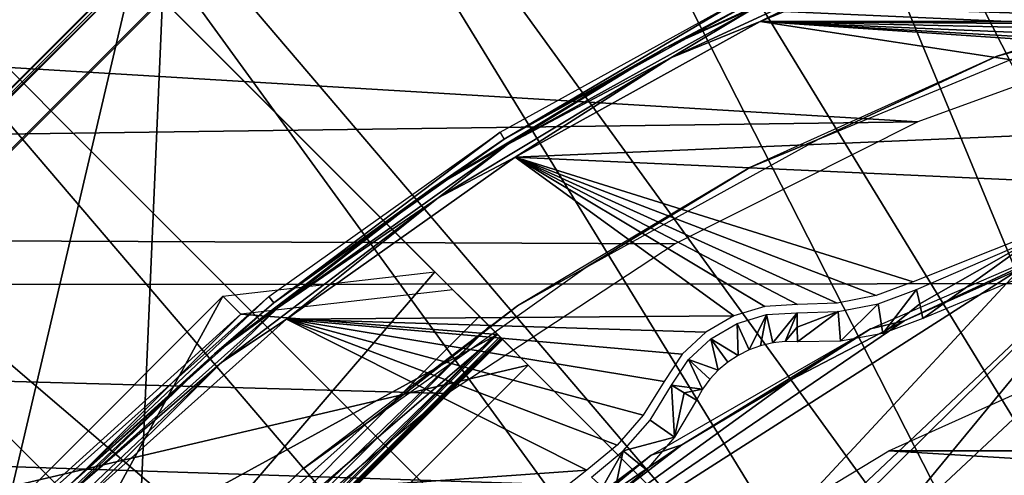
# Model space of a CAD drawing. Header units: millimetres. Extents: x -100 to 100, y -100 to 100.
# Tile 43 of 104: x -21.84 to -10.06, y 21.51 to 26.96. Entities that reach past the tile are written whole.
import ezdxf

# ---------------------------------------------------------------- set-up
doc = ezdxf.new("R2010")
doc.units = ezdxf.units.MM
doc.header["$LTSCALE"] = 52.148148
for name, color, linetype in [('150', 7, 'CONTINUOUS'), ('19', 7, 'CONTINUOUS'), ('281', 7, 'CONTINUOUS'), ('284', 7, 'CONTINUOUS'), ('285', 7, 'CONTINUOUS'), ('286', 7, 'CONTINUOUS'), ('287', 7, 'CONTINUOUS'), ('288', 7, 'CONTINUOUS'), ('289', 7, 'CONTINUOUS'), ('29', 7, 'CONTINUOUS'), ('290', 7, 'CONTINUOUS'), ('291', 7, 'CONTINUOUS'), ('292', 7, 'CONTINUOUS'), ('30', 7, 'CONTINUOUS'), ('345', 7, 'CONTINUOUS'), ('346', 7, 'CONTINUOUS'), ('48', 7, 'CONTINUOUS'), ('49', 7, 'CONTINUOUS'), ('51', 7, 'CONTINUOUS'), ('52', 7, 'CONTINUOUS'), ('6', 7, 'CONTINUOUS'), ('65', 7, 'CONTINUOUS'), ('68', 7, 'CONTINUOUS'), ('76', 7, 'CONTINUOUS'), ('83', 7, 'CONTINUOUS'), ('94', 7, 'CONTINUOUS')]:
    doc.layers.add(name, color=color, linetype=linetype)

msp = doc.modelspace()

# ---------------------------------------------------------------- linework, layer by layer
at = {"layer": '150', "color": 251, "linetype": 'Continuous', "true_color": 0x4c4c4c}
for points in [[(-8.886, 24.458, -136), (-11.26, 23.355, -138.7), (-11.663, 23.262, -136), (-8.886, 24.458, -136)], [(-9.874, 23.973, -138.7), (-11.26, 23.355, -138.7), (-8.886, 24.458, -136), (-9.874, 23.973, -138.7)], [(-11.26, 23.355, -138.7), (-12.607, 22.655, -138.7), (-11.663, 23.262, -136), (-11.26, 23.355, -138.7)], [(-11.663, 23.262, -136), (-13.916, 21.873, -138.7), (-14.284, 21.751, -136), (-11.663, 23.262, -136)], [(-12.607, 22.655, -138.7), (-13.916, 21.873, -138.7), (-11.663, 23.262, -136), (-12.607, 22.655, -138.7)], [(-13.916, 21.873, -138.7), (-15.187, 21.007, -138.7), (-14.284, 21.751, -136), (-13.916, 21.873, -138.7)], [(-14.284, 21.751, -136), (-16.419, 20.058, -138.7), (-16.714, 19.945, -136), (-14.284, 21.751, -136)], [(-15.187, 21.007, -138.7), (-16.419, 20.058, -138.7), (-14.284, 21.751, -136), (-15.187, 21.007, -138.7)]]:
    msp.add_3dface(points, dxfattribs=at)
at = {"layer": '19', "color": 251, "linetype": 'Continuous', "true_color": 0x4c4c4c}
for points in [[(-12.54, 23.453, -126.097), (-12.831, 23.092, -136), (-12.905, 23.431, -126.097), (-12.54, 23.453, -126.097)], [(-12.683, 23.108, -136), (-12.831, 23.092, -136), (-12.54, 23.453, -126.097), (-12.683, 23.108, -136)], [(-12.537, 23.28, -131.048), (-12.683, 23.108, -136), (-12.54, 23.453, -126.097), (-12.537, 23.28, -131.048)], [(-13.256, 23.325, -126.097), (-13.246, 22.943, -136), (-13.572, 23.142, -126.097), (-13.256, 23.325, -126.097)], [(-12.905, 23.431, -126.097), (-13.114, 23.009, -136), (-13.256, 23.325, -126.097), (-12.905, 23.431, -126.097)], [(-13.114, 23.009, -136), (-13.246, 22.943, -136), (-13.256, 23.325, -126.097), (-13.114, 23.009, -136)], [(-12.976, 23.059, -136), (-13.114, 23.009, -136), (-12.905, 23.431, -126.097), (-12.976, 23.059, -136)], [(-12.831, 23.092, -136), (-12.976, 23.059, -136), (-12.905, 23.431, -126.097), (-12.831, 23.092, -136)], [(-12.534, 23.106, -136), (-12.683, 23.108, -136), (-12.537, 23.28, -131.048), (-12.534, 23.106, -136)], [(-13.572, 23.142, -126.097), (-13.482, 22.767, -136), (-13.839, 22.892, -126.097), (-13.572, 23.142, -126.097)], [(-13.369, 22.862, -136), (-13.482, 22.767, -136), (-13.572, 23.142, -126.097), (-13.369, 22.862, -136)], [(-13.246, 22.943, -136), (-13.369, 22.862, -136), (-13.572, 23.142, -126.097), (-13.246, 22.943, -136)], [(-13.839, 22.892, -126.097), (-13.671, 22.538, -136), (-14.041, 22.587, -126.097), (-13.839, 22.892, -126.097)], [(-13.583, 22.658, -136), (-13.671, 22.538, -136), (-13.839, 22.892, -126.097), (-13.583, 22.658, -136)], [(-13.482, 22.767, -136), (-13.583, 22.658, -136), (-13.839, 22.892, -126.097), (-13.482, 22.767, -136)], [(-14.041, 22.587, -126.097), (-13.671, 22.538, -136), (-13.892, 22.497, -131.048), (-14.041, 22.587, -126.097)], [(-13.671, 22.538, -136), (-13.744, 22.408, -136), (-13.892, 22.497, -131.048), (-13.671, 22.538, -136)]]:
    msp.add_3dface(points, dxfattribs=at)
at = {"layer": '281', "color": 25, "linetype": 'Continuous', "true_color": 0x996633}
for points in [[(-20.476, 27.547, -189.756), (-16.095, 23.166, -170.103), (-15.757, 22.828, -170.253), (-20.476, 27.547, -189.756)], [(-20.139, 27.21, -189.906), (-20.476, 27.547, -189.756), (-15.757, 22.828, -170.253), (-20.139, 27.21, -189.906)], [(-13.969, 21.04, -212.583), (-20.455, 27.526, -190.439), (-13.643, 20.714, -212.391), (-13.969, 21.04, -212.583)], [(-13.643, 20.714, -212.391), (-20.455, 27.526, -190.439), (-20.128, 27.199, -190.248), (-13.643, 20.714, -212.391)], [(-15.949, 23.02, -168.851), (-16.338, 23.41, -169.009), (-16.871, 23.942, -168.431), (-15.949, 23.02, -168.851)], [(-16.123, 23.194, -168.612), (-15.949, 23.02, -168.851), (-16.871, 23.942, -168.431), (-16.123, 23.194, -168.612)], [(-16.656, 23.727, -168.034), (-16.123, 23.194, -168.612), (-16.871, 23.942, -168.431), (-16.656, 23.727, -168.034)], [(-16.222, 23.293, -169.168), (-16.338, 23.41, -169.009), (-15.818, 22.889, -169.139), (-16.222, 23.293, -169.168)], [(-15.818, 22.889, -169.139), (-16.338, 23.41, -169.009), (-15.949, 23.02, -168.851), (-15.818, 22.889, -169.139)], [(-16.135, 23.206, -169.36), (-16.222, 23.293, -169.168), (-15.736, 22.807, -169.462), (-16.135, 23.206, -169.36)], [(-15.736, 22.807, -169.462), (-16.222, 23.293, -169.168), (-15.818, 22.889, -169.139), (-15.736, 22.807, -169.462)], [(-16.08, 23.151, -169.575), (-16.135, 23.206, -169.36), (-15.736, 22.807, -169.462), (-16.08, 23.151, -169.575)], [(-16.095, 23.166, -170.103), (-16.07, 23.141, -169.954), (-15.721, 22.792, -170.03), (-16.095, 23.166, -170.103)], [(-15.757, 22.828, -170.253), (-16.095, 23.166, -170.103), (-15.721, 22.792, -170.03), (-15.757, 22.828, -170.253)], [(-16.062, 23.133, -169.802), (-16.08, 23.151, -169.575), (-15.708, 22.779, -169.802), (-16.062, 23.133, -169.802)], [(-15.708, 22.779, -169.802), (-16.08, 23.151, -169.575), (-15.736, 22.807, -169.462), (-15.708, 22.779, -169.802)], [(-16.07, 23.141, -169.954), (-16.062, 23.133, -169.802), (-15.721, 22.792, -170.03), (-16.07, 23.141, -169.954)], [(-15.721, 22.792, -170.03), (-16.062, 23.133, -169.802), (-15.708, 22.779, -169.802), (-15.721, 22.792, -170.03)]]:
    msp.add_3dface(points, dxfattribs=at)
at = {"layer": '284', "color": 25, "linetype": 'Continuous', "true_color": 0x996633}
msp.add_3dface([(-20.455, 27.526, -190.439), (-13.969, 21.04, -212.583), (-27.526, 20.455, -190.439), (-20.455, 27.526, -190.439)], dxfattribs=at)
at = {"layer": '285', "color": 25, "linetype": 'Continuous', "true_color": 0x996633}
for points in [[(-20.507, 27.578, -189.984), (-20.5, 27.571, -190.216), (-27.578, 20.507, -189.984), (-20.507, 27.578, -189.984)], [(-20.507, 27.578, -189.984), (-27.578, 20.507, -189.984), (-27.547, 20.476, -189.756), (-20.507, 27.578, -189.984)], [(-20.5, 27.571, -190.216), (-27.571, 20.5, -190.216), (-27.578, 20.507, -189.984), (-20.5, 27.571, -190.216)], [(-20.5, 27.571, -190.216), (-20.455, 27.526, -190.439), (-27.571, 20.5, -190.216), (-20.5, 27.571, -190.216)], [(-20.476, 27.547, -189.756), (-20.507, 27.578, -189.984), (-27.547, 20.476, -189.756), (-20.476, 27.547, -189.756)], [(-20.455, 27.526, -190.439), (-27.526, 20.455, -190.439), (-27.571, 20.5, -190.216), (-20.455, 27.526, -190.439)]]:
    msp.add_3dface(points, dxfattribs=at)
at = {"layer": '286', "color": 25, "linetype": 'Continuous', "true_color": 0x996633}
for points in [[(-20.476, 27.547, -189.756), (-27.547, 20.476, -189.756), (-23.166, 16.095, -170.103), (-20.476, 27.547, -189.756)], [(-16.095, 23.166, -170.103), (-20.476, 27.547, -189.756), (-23.166, 16.095, -170.103), (-16.095, 23.166, -170.103)]]:
    msp.add_3dface(points, dxfattribs=at)
at = {"layer": '287', "color": 25, "linetype": 'Continuous', "true_color": 0x996633}
for points in [[(-20.128, 27.199, -190.248), (-27.199, 20.128, -190.248), (-20.714, 13.643, -212.391), (-20.128, 27.199, -190.248)], [(-13.643, 20.714, -212.391), (-20.128, 27.199, -190.248), (-20.714, 13.643, -212.391), (-13.643, 20.714, -212.391)]]:
    msp.add_3dface(points, dxfattribs=at)
at = {"layer": '288', "color": 25, "linetype": 'Continuous', "true_color": 0x996633}
for points in [[(-20.139, 27.21, -189.906), (-15.757, 22.828, -170.253), (-27.21, 20.139, -189.906), (-20.139, 27.21, -189.906)], [(-15.757, 22.828, -170.253), (-22.828, 15.757, -170.253), (-27.21, 20.139, -189.906), (-15.757, 22.828, -170.253)]]:
    msp.add_3dface(points, dxfattribs=at)
at = {"layer": '289', "color": 25, "linetype": 'Continuous', "true_color": 0x996633}
for points in [[(-19.192, 23.435, -166.817), (-19.407, 23.65, -167.213), (-23.65, 19.407, -167.213), (-19.192, 23.435, -166.817)], [(-23.435, 19.192, -166.817), (-19.192, 23.435, -166.817), (-23.65, 19.407, -167.213), (-23.435, 19.192, -166.817)]]:
    msp.add_3dface(points, dxfattribs=at)
at = {"layer": '29', "color": 251, "linetype": 'Continuous', "true_color": 0x4c4c4c}
for points in [[(-14.041, 22.587, -126.097), (-14.006, 21.966, -136), (-14.298, 22.17, -126.096), (-14.041, 22.587, -126.097)], [(-14.041, 22.587, -126.097), (-13.892, 22.497, -131.048), (-14.006, 21.966, -136), (-14.041, 22.587, -126.097)], [(-13.892, 22.497, -131.048), (-13.744, 22.408, -136), (-14.006, 21.966, -136), (-13.892, 22.497, -131.048)], [(-14.298, 22.17, -126.096), (-14.006, 21.966, -136), (-14.62, 21.8, -126.096), (-14.298, 22.17, -126.096)], [(-14.006, 21.966, -136), (-14.339, 21.576, -136), (-14.62, 21.8, -126.096), (-14.006, 21.966, -136)], [(-14.866, 21.368, -131.048), (-14.997, 21.487, -126.097), (-14.62, 21.8, -126.096), (-14.866, 21.368, -131.048)], [(-14.735, 21.249, -136), (-14.866, 21.368, -131.048), (-14.62, 21.8, -126.096), (-14.735, 21.249, -136)], [(-14.339, 21.576, -136), (-14.735, 21.249, -136), (-14.62, 21.8, -126.096), (-14.339, 21.576, -136)]]:
    msp.add_3dface(points, dxfattribs=at)
at = {"layer": '290', "color": 25, "linetype": 'Continuous', "true_color": 0x996633}
for points in [[(-16.338, 23.41, -169.009), (-16.222, 23.293, -169.168), (-23.41, 16.338, -169.009), (-16.338, 23.41, -169.009)], [(-16.222, 23.293, -169.168), (-23.293, 16.222, -169.168), (-23.41, 16.338, -169.009), (-16.222, 23.293, -169.168)], [(-16.222, 23.293, -169.168), (-16.135, 23.206, -169.36), (-23.293, 16.222, -169.168), (-16.222, 23.293, -169.168)], [(-16.135, 23.206, -169.36), (-23.206, 16.135, -169.36), (-23.293, 16.222, -169.168), (-16.135, 23.206, -169.36)], [(-16.135, 23.206, -169.36), (-16.08, 23.151, -169.575), (-23.206, 16.135, -169.36), (-16.135, 23.206, -169.36)], [(-16.08, 23.151, -169.575), (-23.151, 16.08, -169.575), (-23.206, 16.135, -169.36), (-16.08, 23.151, -169.575)], [(-16.095, 23.166, -170.103), (-23.166, 16.095, -170.103), (-23.141, 16.07, -169.954), (-16.095, 23.166, -170.103)], [(-16.08, 23.151, -169.575), (-16.062, 23.133, -169.802), (-23.151, 16.08, -169.575), (-16.08, 23.151, -169.575)], [(-16.062, 23.133, -169.802), (-23.133, 16.062, -169.802), (-23.151, 16.08, -169.575), (-16.062, 23.133, -169.802)], [(-16.07, 23.141, -169.954), (-16.095, 23.166, -170.103), (-23.141, 16.07, -169.954), (-16.07, 23.141, -169.954)], [(-16.07, 23.141, -169.954), (-23.141, 16.07, -169.954), (-23.133, 16.062, -169.802), (-16.07, 23.141, -169.954)], [(-16.062, 23.133, -169.802), (-16.07, 23.141, -169.954), (-23.133, 16.062, -169.802), (-16.062, 23.133, -169.802)]]:
    msp.add_3dface(points, dxfattribs=at)
at = {"layer": '291', "color": 25, "linetype": 'Continuous', "true_color": 0x996633}
for points in [[(-16.871, 23.942, -168.431), (-16.338, 23.41, -169.009), (-23.41, 16.338, -169.009), (-16.871, 23.942, -168.431)], [(-16.871, 23.942, -168.431), (-23.41, 16.338, -169.009), (-19.407, 23.65, -167.213), (-16.871, 23.942, -168.431)], [(-19.407, 23.65, -167.213), (-23.41, 16.338, -169.009), (-23.65, 19.407, -167.213), (-19.407, 23.65, -167.213)]]:
    msp.add_3dface(points, dxfattribs=at)
at = {"layer": '292', "color": 25, "linetype": 'Continuous', "true_color": 0x996633}
for points in [[(-16.123, 23.194, -168.612), (-16.656, 23.727, -168.034), (-19.192, 23.435, -166.817), (-16.123, 23.194, -168.612)], [(-16.123, 23.194, -168.612), (-19.192, 23.435, -166.817), (-23.435, 19.192, -166.817), (-16.123, 23.194, -168.612)], [(-23.194, 16.123, -168.612), (-16.123, 23.194, -168.612), (-23.727, 16.656, -168.034), (-23.194, 16.123, -168.612)], [(-23.727, 16.656, -168.034), (-16.123, 23.194, -168.612), (-23.435, 19.192, -166.817), (-23.727, 16.656, -168.034)]]:
    msp.add_3dface(points, dxfattribs=at)
at = {"layer": '30', "color": 251, "linetype": 'Continuous', "true_color": 0x4c4c4c}
for points in [[(-11.11, 23.732, -126.097), (-11.516, 23.206, -136), (-11.569, 23.561, -126.096), (-11.11, 23.732, -126.097)], [(-11.11, 23.732, -126.097), (-11.072, 23.558, -131.048), (-11.516, 23.206, -136), (-11.11, 23.732, -126.097)], [(-11.569, 23.561, -126.096), (-12.021, 23.113, -136), (-12.05, 23.467, -126.096), (-11.569, 23.561, -126.096)], [(-11.516, 23.206, -136), (-12.021, 23.113, -136), (-11.569, 23.561, -126.096), (-11.516, 23.206, -136)], [(-11.072, 23.558, -131.048), (-11.035, 23.385, -136), (-11.516, 23.206, -136), (-11.072, 23.558, -131.048)], [(-12.537, 23.28, -131.048), (-12.54, 23.453, -126.097), (-12.05, 23.467, -126.096), (-12.537, 23.28, -131.048)], [(-12.534, 23.106, -136), (-12.537, 23.28, -131.048), (-12.05, 23.467, -126.096), (-12.534, 23.106, -136)], [(-12.021, 23.113, -136), (-12.534, 23.106, -136), (-12.05, 23.467, -126.096), (-12.021, 23.113, -136)]]:
    msp.add_3dface(points, dxfattribs=at)
at = {"layer": '345', "linetype": 'Continuous'}
for points in [[(-92.052, 30.582, -120), (-11.096, 25.734, -120), (-93.822, 24.624, -120), (-92.052, 30.582, -120)], [(-8.037, 26.847, -120), (-11.096, 25.734, -120), (-92.052, 30.582, -120), (-8.037, 26.847, -120)], [(-4.875, 27.597, -120), (-8.037, 26.847, -120), (-92.052, 30.582, -120), (-4.875, 27.597, -120)], [(-11.096, 25.734, -120), (-13.998, 24.277, -120), (-93.822, 24.624, -120), (-11.096, 25.734, -120)], [(-93.822, 24.624, -120), (-19.219, 20.394, -120), (-95.208, 18.552, -120), (-93.822, 24.624, -120)], [(-16.721, 22.489, -120), (-19.219, 20.394, -120), (-93.822, 24.624, -120), (-16.721, 22.489, -120)], [(-13.998, 24.277, -120), (-16.721, 22.489, -120), (-93.822, 24.624, -120), (-13.998, 24.277, -120)]]:
    msp.add_3dface(points, dxfattribs=at)
at = {"layer": '346', "color": 251, "linetype": 'Continuous', "true_color": 0x4c4c4c}
for points in [[(84.924, 29.642, -106.6), (86.723, 23.865, -106.6), (-84.973, 29.502, -106.6), (84.924, 29.642, -106.6)], [(-84.973, 29.502, -106.6), (86.723, 23.865, -106.6), (-86.757, 23.745, -106.6), (-84.973, 29.502, -106.6)], [(86.723, 23.865, -106.6), (88.133, 17.988, -106.6), (-86.757, 23.745, -106.6), (86.723, 23.865, -106.6)], [(-86.757, 23.745, -106.6), (88.133, 17.988, -106.6), (-88.153, 17.891, -106.6), (-86.757, 23.745, -106.6)]]:
    msp.add_3dface(points, dxfattribs=at)
at = {"layer": '48', "color": 251, "linetype": 'Continuous', "true_color": 0x4c4c4c}
for points in [[(-12.982, 26.934, -126), (-9.883, 28.219, -126), (-0.194, 26.936, -126), (-12.982, 26.934, -126)], [(-12.982, 26.934, -126), (-5.306, 25.763, -126), (-15.913, 25.313, -126), (-12.982, 26.934, -126)], [(-12.982, 26.934, -126), (-0.194, 26.936, -126), (-0.194, 26.927, -126), (-12.982, 26.934, -126)], [(-2.253, 26.207, -126), (-5.306, 25.763, -126), (-12.982, 26.934, -126), (-2.253, 26.207, -126)], [(-1.786, 26.286, -126), (-2.253, 26.207, -126), (-12.982, 26.934, -126), (-1.786, 26.286, -126)], [(-1.338, 26.44, -126), (-1.786, 26.286, -126), (-12.982, 26.934, -126), (-1.338, 26.44, -126)], [(-0.921, 26.665, -126), (-1.338, 26.44, -126), (-12.982, 26.934, -126), (-0.921, 26.665, -126)], [(-0.572, 26.838, -126), (-0.921, 26.665, -126), (-12.982, 26.934, -126), (-0.572, 26.838, -126)], [(-0.194, 26.927, -126), (-0.572, 26.838, -126), (-12.982, 26.934, -126), (-0.194, 26.927, -126)], [(-5.306, 25.763, -126), (-8.286, 24.964, -126), (-15.913, 25.313, -126), (-5.306, 25.763, -126)], [(-15.913, 25.313, -126), (-13.296, 23.417, -126), (-18.644, 23.375, -126), (-15.913, 25.313, -126)], [(-12.924, 23.529, -126), (-13.296, 23.417, -126), (-15.913, 25.313, -126), (-12.924, 23.529, -126)], [(-12.535, 23.553, -126), (-12.924, 23.529, -126), (-15.913, 25.313, -126), (-12.535, 23.553, -126)], [(-12.061, 23.567, -126), (-12.535, 23.553, -126), (-15.913, 25.313, -126), (-12.061, 23.567, -126)], [(-11.596, 23.657, -126), (-12.061, 23.567, -126), (-15.913, 25.313, -126), (-11.596, 23.657, -126)], [(-11.152, 23.822, -126), (-11.596, 23.657, -126), (-15.913, 25.313, -126), (-11.152, 23.822, -126)], [(-8.286, 24.964, -126), (-11.152, 23.822, -126), (-15.913, 25.313, -126), (-8.286, 24.964, -126)], [(-18.644, 23.375, -126), (-15.055, 21.569, -126), (-21.143, 21.141, -126), (-18.644, 23.375, -126)], [(-13.296, 23.417, -126), (-13.632, 23.222, -126), (-18.644, 23.375, -126), (-13.296, 23.417, -126)], [(-14.69, 21.871, -126), (-15.055, 21.569, -126), (-18.644, 23.375, -126), (-14.69, 21.871, -126)], [(-14.379, 22.229, -126), (-14.69, 21.871, -126), (-18.644, 23.375, -126), (-14.379, 22.229, -126)], [(-14.13, 22.632, -126), (-14.379, 22.229, -126), (-18.644, 23.375, -126), (-14.13, 22.632, -126)], [(-13.915, 22.957, -126), (-14.13, 22.632, -126), (-18.644, 23.375, -126), (-13.915, 22.957, -126)], [(-13.632, 23.222, -126), (-13.915, 22.957, -126), (-18.644, 23.375, -126), (-13.632, 23.222, -126)], [(-15.055, 21.569, -126), (-17.477, 19.658, -126), (-21.143, 21.141, -126), (-15.055, 21.569, -126)]]:
    msp.add_3dface(points, dxfattribs=at)
at = {"layer": '49', "color": 251, "linetype": 'Continuous', "true_color": 0x4c4c4c}
for points in [[(-13.123, 27.251, -120.203), (-16.041, 25.528, -125.754), (-16.092, 25.61, -120.203), (-13.123, 27.251, -120.203)], [(-13.081, 27.164, -125.754), (-16.041, 25.528, -125.754), (-13.123, 27.251, -120.203), (-13.081, 27.164, -125.754)], [(-16.092, 25.61, -120.203), (-18.798, 23.572, -125.754), (-18.858, 23.648, -120.203), (-16.092, 25.61, -120.203)], [(-16.041, 25.528, -125.754), (-18.798, 23.572, -125.754), (-16.092, 25.61, -120.203), (-16.041, 25.528, -125.754)], [(-18.858, 23.648, -120.203), (-21.319, 21.319, -125.754), (-21.387, 21.387, -120.203), (-18.858, 23.648, -120.203)], [(-18.798, 23.572, -125.754), (-21.319, 21.319, -125.754), (-18.858, 23.648, -120.203), (-18.798, 23.572, -125.754)]]:
    msp.add_3dface(points, dxfattribs=at)
at = {"layer": '51', "color": 251, "linetype": 'Continuous', "true_color": 0x4c4c4c}
for points in [[(-14.113, 26.62, -125.849), (-13.081, 27.164, -125.754), (-11.152, 27.989, -125.849), (-14.113, 26.62, -125.849)], [(-14.113, 26.62, -125.849), (-11.152, 27.989, -125.849), (-13.049, 27.096, -125.928), (-14.113, 26.62, -125.849)], [(-16.041, 25.528, -125.754), (-13.081, 27.164, -125.754), (-14.113, 26.62, -125.849), (-16.041, 25.528, -125.754)], [(-16.001, 25.465, -125.928), (-14.113, 26.62, -125.849), (-13.049, 27.096, -125.928), (-16.001, 25.465, -125.928)], [(-16.908, 24.938, -125.849), (-16.041, 25.528, -125.754), (-14.113, 26.62, -125.849), (-16.908, 24.938, -125.849)], [(-16.908, 24.938, -125.849), (-14.113, 26.62, -125.849), (-16.001, 25.465, -125.928), (-16.908, 24.938, -125.849)], [(-18.798, 23.572, -125.754), (-16.041, 25.528, -125.754), (-16.908, 24.938, -125.849), (-18.798, 23.572, -125.754)], [(-18.751, 23.513, -125.928), (-16.908, 24.938, -125.849), (-16.001, 25.465, -125.928), (-18.751, 23.513, -125.928)], [(-19.505, 22.963, -125.849), (-18.798, 23.572, -125.754), (-16.908, 24.938, -125.849), (-19.505, 22.963, -125.849)], [(-19.505, 22.963, -125.849), (-16.908, 24.938, -125.849), (-18.751, 23.513, -125.928), (-19.505, 22.963, -125.849)], [(-21.319, 21.319, -125.754), (-18.798, 23.572, -125.754), (-19.505, 22.963, -125.849), (-21.319, 21.319, -125.754)], [(-21.266, 21.266, -125.928), (-19.505, 22.963, -125.849), (-18.751, 23.513, -125.928), (-21.266, 21.266, -125.928)], [(-21.874, 20.72, -125.849), (-21.319, 21.319, -125.754), (-19.505, 22.963, -125.849), (-21.874, 20.72, -125.849)], [(-21.874, 20.72, -125.849), (-19.505, 22.963, -125.849), (-21.266, 21.266, -125.928), (-21.874, 20.72, -125.849)]]:
    msp.add_3dface(points, dxfattribs=at)
at = {"layer": '52', "color": 251, "linetype": 'Continuous', "true_color": 0x4c4c4c}
for points in [[(-9.883, 28.219, -126), (-12.982, 26.934, -126), (-11.102, 27.864, -125.981), (-9.883, 28.219, -126)], [(-11.102, 27.864, -125.981), (-12.982, 26.934, -126), (-14.05, 26.5, -125.981), (-11.102, 27.864, -125.981)], [(-13.049, 27.096, -125.928), (-11.102, 27.864, -125.981), (-14.05, 26.5, -125.981), (-13.049, 27.096, -125.928)], [(-16.001, 25.465, -125.928), (-13.049, 27.096, -125.928), (-14.05, 26.5, -125.981), (-16.001, 25.465, -125.928)], [(-12.982, 26.934, -126), (-15.913, 25.313, -126), (-14.05, 26.5, -125.981), (-12.982, 26.934, -126)], [(-14.05, 26.5, -125.981), (-15.913, 25.313, -126), (-16.832, 24.826, -125.981), (-14.05, 26.5, -125.981)], [(-16.001, 25.465, -125.928), (-14.05, 26.5, -125.981), (-16.832, 24.826, -125.981), (-16.001, 25.465, -125.928)], [(-18.751, 23.513, -125.928), (-16.001, 25.465, -125.928), (-16.832, 24.826, -125.981), (-18.751, 23.513, -125.928)], [(-15.913, 25.313, -126), (-18.644, 23.375, -126), (-16.832, 24.826, -125.981), (-15.913, 25.313, -126)], [(-16.832, 24.826, -125.981), (-18.644, 23.375, -126), (-19.418, 22.86, -125.981), (-16.832, 24.826, -125.981)], [(-18.751, 23.513, -125.928), (-16.832, 24.826, -125.981), (-19.418, 22.86, -125.981), (-18.751, 23.513, -125.928)], [(-21.266, 21.266, -125.928), (-18.751, 23.513, -125.928), (-19.418, 22.86, -125.981), (-21.266, 21.266, -125.928)], [(-18.644, 23.375, -126), (-21.143, 21.141, -126), (-19.418, 22.86, -125.981), (-18.644, 23.375, -126)], [(-19.418, 22.86, -125.981), (-21.143, 21.141, -126), (-21.776, 20.627, -125.981), (-19.418, 22.86, -125.981)], [(-21.266, 21.266, -125.928), (-19.418, 22.86, -125.981), (-21.776, 20.627, -125.981), (-21.266, 21.266, -125.928)]]:
    msp.add_3dface(points, dxfattribs=at)
at = {"layer": '6', "color": 251, "linetype": 'Continuous', "true_color": 0x4c4c4c}
for points in [[(-11.11, 23.732, -126.097), (-9.699, 24.342, -126.097), (-11.072, 23.558, -131.048), (-11.11, 23.732, -126.097)], [(-9.699, 24.342, -126.097), (-11.035, 23.385, -136), (-11.072, 23.558, -131.048), (-9.699, 24.342, -126.097)], [(-8.899, 24.278, -136), (-11.035, 23.385, -136), (-9.699, 24.342, -126.097), (-8.899, 24.278, -136)]]:
    msp.add_3dface(points, dxfattribs=at)
at = {"layer": '65', "color": 251, "linetype": 'Continuous', "true_color": 0x4c4c4c}
for points in [[(-8.731, 23.021, -120), (11.443, 21.8, -120), (-11.443, 21.8, -120), (-8.731, 23.021, -120)], [(-11.443, 21.8, -120), (13.986, 20.262, -120), (-13.986, 20.262, -120), (-11.443, 21.8, -120)], [(11.443, 21.8, -120), (13.986, 20.262, -120), (-11.443, 21.8, -120), (11.443, 21.8, -120)]]:
    msp.add_3dface(points, dxfattribs=at)
at = {"layer": '68', "color": 251, "linetype": 'Continuous', "true_color": 0x4c4c4c}
for points in [[(-12.279, 37.791, -103.317), (-4.636, 19.31, -103.079), (-9.276, 38.637, -103.317), (-12.279, 37.791, -103.317)], [(-15.206, 36.711, -103.317), (-6.137, 18.886, -103.079), (-12.279, 37.791, -103.317), (-15.206, 36.711, -103.317)], [(-6.137, 18.886, -103.079), (-4.636, 19.31, -103.079), (-12.279, 37.791, -103.317), (-6.137, 18.886, -103.079)], [(-18.039, 35.404, -103.317), (-7.599, 18.347, -103.079), (-15.206, 36.711, -103.317), (-18.039, 35.404, -103.317)], [(-7.599, 18.347, -103.079), (-6.137, 18.886, -103.079), (-15.206, 36.711, -103.317), (-7.599, 18.347, -103.079)], [(-20.762, 33.88, -103.317), (-9.016, 17.694, -103.079), (-18.039, 35.404, -103.317), (-20.762, 33.88, -103.317)], [(-9.016, 17.694, -103.079), (-7.599, 18.347, -103.079), (-18.039, 35.404, -103.317), (-9.016, 17.694, -103.079)], [(-23.356, 32.147, -103.317), (-10.376, 16.932, -103.079), (-20.762, 33.88, -103.317), (-23.356, 32.147, -103.317)], [(-10.376, 16.932, -103.079), (-9.016, 17.694, -103.079), (-20.762, 33.88, -103.317), (-10.376, 16.932, -103.079)], [(-25.806, 30.215, -103.317), (-11.672, 16.066, -103.079), (-23.356, 32.147, -103.317), (-25.806, 30.215, -103.317)], [(-11.672, 16.066, -103.079), (-10.376, 16.932, -103.079), (-23.356, 32.147, -103.317), (-11.672, 16.066, -103.079)], [(-28.097, 28.097, -103.317), (-12.897, 15.1, -103.079), (-25.806, 30.215, -103.317), (-28.097, 28.097, -103.317)], [(-12.897, 15.1, -103.079), (-11.672, 16.066, -103.079), (-25.806, 30.215, -103.317), (-12.897, 15.1, -103.079)], [(-30.215, 25.806, -103.317), (-14.042, 14.042, -103.079), (-28.097, 28.097, -103.317), (-30.215, 25.806, -103.317)], [(-14.042, 14.042, -103.079), (-12.897, 15.1, -103.079), (-28.097, 28.097, -103.317), (-14.042, 14.042, -103.079)], [(-32.147, 23.356, -103.317), (-15.1, 12.897, -103.079), (-30.215, 25.806, -103.317), (-32.147, 23.356, -103.317)], [(-15.1, 12.897, -103.079), (-14.042, 14.042, -103.079), (-30.215, 25.806, -103.317), (-15.1, 12.897, -103.079)], [(-33.88, 20.762, -103.317), (-16.066, 11.672, -103.079), (-32.147, 23.356, -103.317), (-33.88, 20.762, -103.317)], [(-16.066, 11.672, -103.079), (-15.1, 12.897, -103.079), (-32.147, 23.356, -103.317), (-16.066, 11.672, -103.079)]]:
    msp.add_3dface(points, dxfattribs=at)
at = {"layer": '76', "color": 251, "linetype": 'Continuous', "true_color": 0x4c4c4c}
for points in [[(-7.078, 27.499, -120.246), (-10.158, 26.516, -120.246), (-9.357, 26.741, -123.954), (-7.078, 27.499, -120.246)], [(-9.357, 26.741, -123.954), (-10.158, 26.516, -120.246), (-12.292, 25.525, -123.954), (-9.357, 26.741, -123.954)], [(-10.158, 26.516, -120.246), (-13.106, 25.19, -120.246), (-12.292, 25.525, -123.954), (-10.158, 26.516, -120.246)], [(-12.292, 25.525, -123.954), (-13.106, 25.19, -120.246), (-15.073, 23.988, -123.954), (-12.292, 25.525, -123.954)], [(-13.106, 25.19, -120.246), (-15.885, 23.537, -120.246), (-15.073, 23.988, -123.954), (-13.106, 25.19, -120.246)], [(-15.073, 23.988, -123.954), (-15.885, 23.537, -120.246), (-17.664, 22.15, -123.954), (-15.073, 23.988, -123.954)], [(-15.885, 23.537, -120.246), (-18.457, 21.578, -120.246), (-17.664, 22.15, -123.954), (-15.885, 23.537, -120.246)], [(-17.664, 22.15, -123.954), (-18.457, 21.578, -120.246), (-20.033, 20.033, -123.954), (-17.664, 22.15, -123.954)], [(-18.457, 21.578, -120.246), (-20.791, 19.34, -120.246), (-20.033, 20.033, -123.954), (-18.457, 21.578, -120.246)]]:
    msp.add_3dface(points, dxfattribs=at)
at = {"layer": '83', "color": 251, "linetype": 'Continuous', "true_color": 0x4c4c4c}
for points in [[(-9.399, 21.678, -138.7), (-11.752, 20.497, -138.7), (-6.987, 24.958, -138.7), (-9.399, 21.678, -138.7)], [(-6.987, 24.958, -138.7), (-11.752, 20.497, -138.7), (-8.449, 24.507, -138.7), (-6.987, 24.958, -138.7)], [(-13.947, 19.072, -138.7), (-15.985, 17.4, -138.7), (-8.449, 24.507, -138.7), (-13.947, 19.072, -138.7)], [(-8.449, 24.507, -138.7), (-15.985, 17.4, -138.7), (-9.874, 23.973, -138.7), (-8.449, 24.507, -138.7)], [(-11.752, 20.497, -138.7), (-13.947, 19.072, -138.7), (-8.449, 24.507, -138.7), (-11.752, 20.497, -138.7)], [(-15.985, 17.4, -138.7), (-17.613, 19.027, -138.7), (-9.874, 23.973, -138.7), (-15.985, 17.4, -138.7)], [(-9.874, 23.973, -138.7), (-17.613, 19.027, -138.7), (-11.26, 23.355, -138.7), (-9.874, 23.973, -138.7)], [(-11.26, 23.355, -138.7), (-17.613, 19.027, -138.7), (-12.607, 22.655, -138.7), (-11.26, 23.355, -138.7)], [(-12.607, 22.655, -138.7), (-17.613, 19.027, -138.7), (-13.916, 21.873, -138.7), (-12.607, 22.655, -138.7)], [(-13.916, 21.873, -138.7), (-17.613, 19.027, -138.7), (-15.187, 21.007, -138.7), (-13.916, 21.873, -138.7)]]:
    msp.add_3dface(points, dxfattribs=at)
at = {"layer": '94', "color": 251, "linetype": 'Continuous', "true_color": 0x4c4c4c}
msp.add_3dface([(-11.752, 20.497, -138.7), (-9.399, 21.678, -138.7), (-10.006, 21.379, -141.367), (-11.752, 20.497, -138.7)], dxfattribs=at)

doc.saveas('drawing.dxf')
